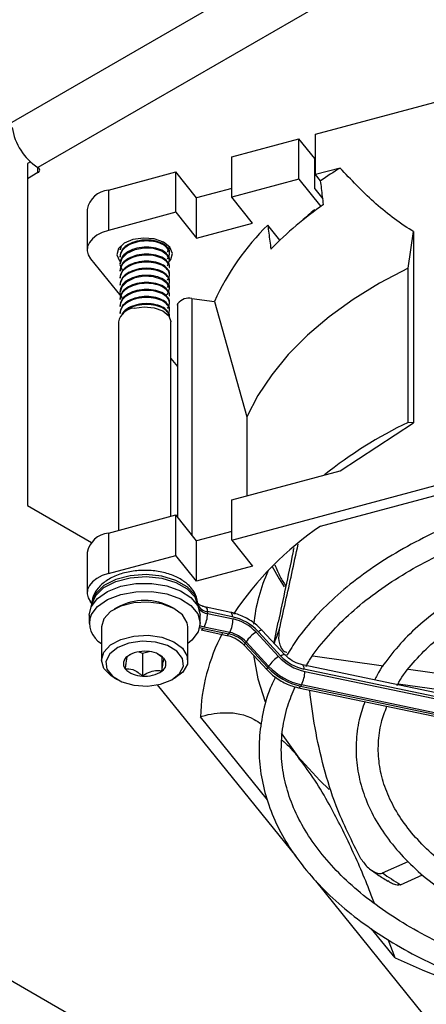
# Model space of a CAD drawing. Header units: millimetres. Extents: x 5 to 414, y 6 to 290.
# Tile 89 of 107: x 378.27 to 382.97, y 153.66 to 165.04. Entities that reach past the tile are written whole.
import ezdxf

# ---------------------------------------------------------------- set-up
doc = ezdxf.new("R2010")
doc.units = ezdxf.units.MM

msp = doc.modelspace()

# ---------------------------------------------------------------- linework, layer by layer
at = {"color": 7, "linetype": 'Continuous', "lineweight": 25}
for p, q in [((331.2981, 180.9948), (387.6646, 148.4551)), ((378.1284, 163.8277), (392.9581, 172.3886)), ((393.2106, 171.8346), (378.482, 163.3319)), ((381.6927, 163.7177), (388.8784, 165.652)), ((381.6927, 163.2511), (381.6927, 163.7177)), ((380.7217, 163.4563), (381.4985, 163.6654)), ((381.4985, 163.1988), (381.4985, 163.6654)), ((381.6837, 163.4361), (381.4985, 163.6654)), ((378.394, 163.3978), (378.3601, 163.3782)), ((378.3601, 163.3782), (378.3601, 163.2032)), ((380.7217, 162.9897), (380.7217, 163.4563)), ((381.6837, 163.0861), (381.6837, 163.4361)), ((378.482, 163.2736), (378.3601, 163.2032)), ((378.482, 163.2736), (378.482, 163.3319)), ((379.2975, 163.0729), (380.0743, 163.282)), ((380.0743, 162.8154), (380.0743, 163.282)), ((380.3158, 162.983), (380.0743, 163.282)), ((381.9754, 163.3272), (381.6927, 163.2511)), ((381.7508, 163.1792), (381.6927, 163.2511)), ((378.3601, 163.2032), (378.3601, 159.4256)), ((381.4985, 163.1988), (380.7217, 162.9897)), ((381.4985, 163.1988), (381.7531, 162.8836)), ((379.2975, 163.0729), (379.2975, 162.6063)), ((380.7217, 163.0923), (380.3158, 162.983)), ((381.6837, 163.0861), (381.7756, 162.9724)), ((380.3158, 162.5164), (380.3158, 162.983)), ((380.9632, 162.6907), (380.7217, 162.9897)), ((379.05, 162.8486), (379.05, 162.382)), ((380.0743, 162.8154), (379.2975, 162.6063)), ((380.0743, 162.8154), (380.3158, 162.5164)), ((381.6873, 162.8356), (381.6803, 162.8443)), ((380.3158, 162.5164), (380.9632, 162.6907)), ((381.28, 162.4936), (381.1391, 162.6681)), ((382.761, 162.1704), (382.8256, 162.5918)), ((382.8256, 162.5918), (382.8256, 160.3809)), ((379.4302, 162.39), (379.4302, 162.3798)), ((379.4443, 162.425), (379.4316, 162.3797)), ((379.4401, 162.4203), (379.4316, 162.3899)), ((380.0016, 162.339), (380.0016, 162.3492)), ((379.0902, 162.2775), (379.4392, 161.8454)), ((379.4302, 162.3084), (379.4302, 162.2982)), ((379.4302, 162.2267), (379.4302, 162.2165)), ((380.0016, 162.2573), (380.0016, 162.2676)), ((379.4302, 162.1451), (379.4302, 162.1349)), ((380.0016, 162.1757), (380.0016, 162.1859)), ((380.0016, 162.094), (380.0016, 162.1042)), ((382.761, 160.3857), (382.761, 162.1704)), ((379.4302, 162.0634), (379.4302, 162.0532)), ((380.0016, 162.0124), (380.0016, 162.0226)), ((379.4302, 161.9818), (379.4302, 161.9716)), ((379.4302, 161.9001), (379.4302, 161.8899)), ((380.0016, 161.9307), (380.0016, 161.9409)), ((379.4302, 161.8185), (379.4302, 161.8082)), ((380.0016, 161.8491), (380.0016, 161.8593)), ((380.0016, 161.7674), (380.0016, 161.7776)), ((380.0999, 159.2842), (380.0999, 161.7595)), ((380.2627, 161.8182), (380.5216, 161.7837)), ((380.2627, 161.8182), (380.2627, 159.0827)), ((380.5216, 161.7837), (380.8976, 160.4505)), ((379.4302, 161.7368), (379.4302, 161.7266)), ((379.4302, 161.6551), (379.4302, 161.6449)), ((380.0016, 161.6858), (380.0016, 161.696)), ((380.0964, 161.7419), (380.0964, 159.2885)), ((379.412, 161.5483), (379.412, 159.1377)), ((380.0016, 161.608), (380.0016, 161.6143)), ((380.0198, 159.3013), (380.0198, 161.5483)), ((380.7217, 159.0236), (388.8784, 161.2194)), ((380.0198, 161.1267), (380.0964, 161.0317)), ((380.8976, 160.4505), (380.8976, 159.5376)), ((381.7501, 159.1867), (386.5767, 160.486)), ((381.9754, 159.8277), (382.8256, 160.3809)), ((382.8256, 160.3809), (382.761, 160.3857)), ((380.7217, 159.4902), (381.9754, 159.8277)), ((380.7217, 159.0236), (380.7217, 159.4902)), ((378.3601, 159.4256), (379.0999, 158.9985)), ((379.2975, 159.1068), (380.0743, 159.3159)), ((380.0743, 158.8493), (380.0743, 159.3159)), ((380.3158, 159.017), (380.0743, 159.3159)), ((379.2975, 159.1068), (379.2975, 158.6402)), ((380.7217, 159.1262), (380.3158, 159.017)), ((380.7217, 159.0236), (380.9632, 158.7246)), ((380.3158, 158.5504), (380.3158, 159.017)), ((379.05, 158.8826), (379.05, 158.416)), ((379.2975, 158.6402), (380.0743, 158.8493)), ((380.3158, 158.5504), (380.0743, 158.8493)), ((380.9632, 158.7246), (380.3158, 158.5504)), ((379.1124, 158.284), (379.0902, 158.3114)), ((379.1016, 158.2728), (379.1016, 158.2656)), ((379.3977, 158.2465), (379.3623, 158.2261)), ((380.0695, 158.2261), (380.0342, 158.2465)), ((380.3296, 158.2879), (380.3296, 158.2666)), ((380.711, 158.1893), (380.4267, 158.249)), ((380.4267, 158.249), (380.4275, 158.2488)), ((379.073, 158.1562), (379.073, 158.0628)), ((380.3588, 158.0628), (380.3588, 158.1562)), ((380.7266, 158.1394), (380.4423, 158.1992)), ((380.4423, 158.1992), (380.4423, 158.1758)), ((380.4423, 158.1758), (380.7377, 158.1138)), ((379.2159, 158.022), (379.2159, 157.6371)), ((380.2159, 157.6371), (380.2159, 158.022)), ((380.3535, 158.0153), (380.3934, 158.005)), ((380.3934, 158.005), (380.6888, 157.943)), ((380.6986, 157.9585), (380.4032, 158.0205)), ((381.2149, 157.8425), (381.2606, 158.0776)), ((380.3699, 157.9865), (380.6653, 157.9244)), ((380.6888, 157.943), (380.6986, 157.9585)), ((381.0035, 157.9623), (381.2643, 157.6809)), ((381.2911, 157.6849), (381.0303, 157.9663)), ((381.3359, 157.7006), (381.0751, 157.982)), ((380.8708, 157.8071), (381.1316, 157.5257)), ((380.8885, 157.8502), (380.8787, 157.8347)), ((380.8787, 157.8347), (381.1395, 157.5533)), ((381.1493, 157.5688), (380.8885, 157.8502)), ((379.649, 157.7338), (379.6896, 157.7167)), ((379.6896, 157.7167), (379.7658, 157.7362)), ((379.6896, 157.7167), (379.6896, 157.4542)), ((379.9421, 157.6541), (379.8691, 157.7071)), ((379.9158, 157.6732), (379.9158, 157.5121)), ((381.6601, 157.6869), (382.4787, 157.5729)), ((381.1395, 157.5533), (381.1493, 157.5688)), ((385.5104, 156.7493), (381.5413, 157.5832)), ((379.3623, 157.433), (379.3977, 157.4126)), ((380.0342, 157.4126), (380.0695, 157.433)), ((385.526, 156.6994), (381.5569, 157.5334)), ((381.568, 157.5077), (385.526, 156.6761)), ((382.7666, 157.5327), (383.4566, 157.4366)), ((381.4658, 155.3704), (379.8657, 157.3513)), ((381.4957, 157.3184), (385.4537, 156.4867)), ((381.5289, 157.3524), (381.5192, 157.3369)), ((381.5192, 157.3369), (385.4772, 156.5053)), ((385.4869, 156.5208), (381.5289, 157.3524)), ((382.6458, 157.3647), (383.3485, 157.2668)), ((381.137, 156.0214), (380.3605, 156.9827)), ((381.2925, 156.7939), (381.4859, 156.5227)), ((382.4664, 155.177), (382.7644, 155.3107)), ((382.6725, 155.0419), (382.9282, 155.1567)), ((383.4234, 152.947), (381.6964, 155.0849)), ((382.6112, 154.1963), (382.3404, 154.5316)), ((382.6112, 154.1963), (382.5306, 154.409))]:
    msp.add_line(p, q, dxfattribs=at)
at = {"color": 7, "linetype": 'Continuous', "lineweight": 25, "flags": 128}
for points in [[(379.2975, 162.6063), (379.2252, 162.5816), (379.1626, 162.5492), (379.1122, 162.5104), (379.0759, 162.4667), (379.055, 162.4197), (379.0504, 162.3713), (379.0623, 162.3232), (379.0902, 162.2775)], [(380.0028, 162.2485), (380.0179, 162.2687), (380.037, 162.3403), (380.0072, 162.4106), (379.9331, 162.469), (379.8258, 162.5066), (379.7019, 162.5176), (379.5801, 162.5004), (379.4789, 162.4575), (379.4139, 162.3957), (379.3948, 162.3241), (379.4246, 162.2538), (379.4389, 162.2381)], [(379.9761, 162.1974), (379.982, 162.2023), (380.0015, 162.2615), (379.9771, 162.3188), (379.9135, 162.3661), (379.8176, 162.3958), (379.7101, 162.4017), (379.6002, 162.3824), (379.5082, 162.3396), (379.4498, 162.2816), (379.4303, 162.2117), (379.4547, 162.1444), (379.4547, 162.1444)], [(382.761, 162.1704), (382.4321, 161.9964), (382.1273, 161.8082), (381.8486, 161.6071), (381.5976, 161.3941), (381.3758, 161.1706), (381.1844, 160.9379), (381.0247, 160.6974), (380.8976, 160.4505)], [(379.9564, 161.8545), (379.982, 161.8757), (380.0015, 161.9349), (379.9771, 161.9922), (379.9135, 162.0395), (379.8176, 162.0691), (379.7101, 162.0751), (379.6002, 162.0558), (379.5082, 162.013), (379.4498, 161.955), (379.4303, 161.885), (379.4547, 161.8177), (379.4547, 161.8177)], [(380.0964, 161.7419), (380.0965, 161.7443), (380.0999, 161.7595)], [(379.5928, 161.7087), (379.7085, 161.7236), (379.8253, 161.7119), (379.9255, 161.6753), (379.9937, 161.6193), (380.0197, 161.5526), (380.0198, 161.5483)], [(381.1918, 158.7219), (381.272, 158.5772), (381.3304, 158.4845)], [(379.2975, 158.6402), (379.2252, 158.6155), (379.1626, 158.5831), (379.1122, 158.5443), (379.0759, 158.5006), (379.055, 158.4536), (379.0504, 158.4052), (379.0623, 158.3572), (379.0902, 158.3114)], [(380.3296, 158.2879), (380.2944, 158.3921), (380.2074, 158.4856), (380.0763, 158.56), (379.913, 158.6087), (379.7321, 158.6273), (379.5497, 158.6142), (379.3821, 158.5705), (379.2445, 158.5002), (379.1491, 158.4095), (379.1044, 158.3066), (379.1016, 158.2728)], [(379.1024, 158.267), (379.1044, 158.2832), (379.1491, 158.3862), (379.2445, 158.4769), (379.3821, 158.5472), (379.5497, 158.5909), (379.7321, 158.604), (379.913, 158.5853), (380.0763, 158.5366), (380.2074, 158.4622), (380.2944, 158.3688), (380.3296, 158.2646)], [(379.073, 158.1562), (379.0962, 158.255), (379.1696, 158.3517), (379.2871, 158.4327), (379.4394, 158.4912), (379.6141, 158.5226), (379.7971, 158.5243), (379.9735, 158.4962), (380.129, 158.4405), (380.251, 158.3618), (380.3297, 158.2665), (380.3587, 158.1622), (380.3588, 158.1562)], [(379.0962, 158.1616), (379.1696, 158.2584), (379.2871, 158.3394), (379.4394, 158.3979), (379.6141, 158.4293), (379.7971, 158.431), (379.9735, 158.4029), (380.129, 158.3472), (380.251, 158.2685), (380.3297, 158.1731), (380.3587, 158.0688), (380.3356, 157.9641), (380.2623, 157.8673), (380.2159, 157.8296)], [(380.2159, 158.022), (380.2088, 158.0706), (380.1548, 158.1603), (380.0532, 158.2351), (379.9151, 158.2868), (379.7554, 158.3098), (379.5914, 158.3016), (379.4409, 158.2631), (379.3202, 158.1985), (379.2424, 158.1147), (379.2159, 158.022)], [(380.711, 158.1893), (380.7151, 158.1873), (380.72, 158.1808), (380.7236, 158.1704), (380.7258, 158.1565), (380.7266, 158.1394)], [(380.4032, 158.0205), (380.3648, 158.0305), (380.3567, 158.0331)], [(380.3699, 157.9865), (380.3717, 157.9863), (380.3784, 157.9884), (380.3858, 157.9947), (380.3934, 158.005)], [(379.3623, 157.433), (379.3225, 157.4589), (379.2436, 157.5423), (379.2159, 157.636), (379.2424, 157.7298), (379.3202, 157.8135), (379.4409, 157.8781), (379.5914, 157.9166), (379.7554, 157.9248), (379.9151, 157.9018), (380.0532, 157.8502), (380.1548, 157.7754), (380.2088, 157.6856), (380.2094, 157.5906), (380.1565, 157.5006), (380.0695, 157.433)], [(380.6653, 157.9244), (380.6671, 157.9242), (380.6739, 157.9263), (380.6812, 157.9327), (380.6888, 157.943)], [(381.0751, 157.982), (381.0726, 157.9835), (381.0659, 157.9836), (381.0564, 157.9807), (381.0444, 157.9749), (381.0303, 157.9663)], [(379.8982, 157.3587), (380.0279, 157.4091), (380.12, 157.4819), (380.1633, 157.5686), (380.1527, 157.6586), (380.0894, 157.7411), (379.9811, 157.8061), (379.8407, 157.8458), (379.6853, 157.8554), (379.5336, 157.8338), (379.4039, 157.7834), (379.3118, 157.7106), (379.2685, 157.6239), (379.2791, 157.5339), (379.3424, 157.4514), (379.4507, 157.3864), (379.5911, 157.3467), (379.7465, 157.3371), (379.8982, 157.3587)], [(380.8708, 157.8071), (380.8698, 157.8087), (380.8695, 157.8148), (380.8725, 157.8236), (380.8787, 157.8347)], [(380.976, 157.6936), (381.0228, 157.4216), (381.1093, 157.154)], [(381.3359, 157.7006), (381.3334, 157.7021), (381.3267, 157.7022), (381.3172, 157.6993), (381.3052, 157.6935), (381.2911, 157.6849)], [(381.1316, 157.5257), (381.1306, 157.5273), (381.1303, 157.5334), (381.1333, 157.5422), (381.1395, 157.5533)], [(381.5413, 157.5832), (381.5455, 157.5812), (381.5503, 157.5748), (381.5539, 157.5644), (381.5562, 157.5504), (381.5569, 157.5334)], [(381.4957, 157.3184), (381.4975, 157.3182), (381.5042, 157.3203), (381.5115, 157.3266), (381.5192, 157.3369)], [(381.4859, 156.5227), (381.7393, 156.2453), (381.8507, 156.1413)]]:
    msp.add_lwpolyline(points, dxfattribs=at)
at = {"color": 7, "linetype": 'Continuous', "lineweight": 25}
for centre, radius, start, end in [((378.846, 163.8945), 0.67, 188.44935, 237.09876), ((378.4709, 163.3028), 0.0312, 290.78342, 69.21658), ((384.7529, 158.8668), 5.2545, 121.91123, 124.84431), ((379.3264, 162.7923), 0.282, 95.88248, 168.48076), ((384.2126, 159.4238), 4.2451, 124.90326, 135.6797), ((384.233, 159.7638), 4.0007, 129.64735, 132.46211), ((383.239, 160.5444), 2.9866, 134.67728, 155.48312), ((380.2252, 161.6672), 0.1556, 76.05039, 143.62134), ((379.6101, 161.5071), 0.2023, 94.89617, 168.26128), ((384.9333, 155.8501), 5.029, 115.59163, 128.62716), ((383.8494, 156.0951), 3.7371, 124.17793, 146.27343), ((379.3264, 158.8263), 0.282, 95.88248, 168.48076), ((382.9814, 157.8442), 2.0162, 155.73597, 174.07546), ((379.7159, 157.6603), 0.667, 61.50273, 118.49727), ((380.4491, 158.3237), 0.1247, 196.64633, 266.87077), ((380.3893, 158.2104), 0.0541, 348.02104, 45.17295), ((379.3508, 158.0658), 0.272, 159.36566, 240.27013), ((380.4676, 158.3415), 0.1675, 224.38559, 261.31232), ((380.1075, 158.1775), 0.3348, 332.03449, 359.71321), ((380.4029, 158.1154), 0.3348, 332.03449, 359.71321), ((380.6026, 157.569), 0.5838, 42.88976, 77.74014), ((380.6292, 157.6146), 0.5108, 42.88976, 77.74014), ((382.5863, 156.9153), 2.2268, 152.43022, 178.26515), ((380.6114, 157.5864), 0.3649, 42.88976, 77.74014), ((380.6211, 157.6019), 0.3649, 42.88976, 77.74014), ((381.2506, 157.5935), 0.444, 123.82477, 144.66168), ((379.5665, 157.5976), 0.097, 121.3944, 217.61529), ((379.7089, 157.3973), 0.3426, 84.41989, 124.27383), ((379.7435, 157.4618), 0.2765, 44.07207, 90.26279), ((381.5114, 157.312), 0.444, 123.82477, 144.66168), ((381.692, 158.0782), 0.5838, 222.88976, 257.74014), ((381.6654, 158.0325), 0.5108, 222.88976, 257.74014), ((379.8653, 157.5949), 0.097, 301.3944, 37.61529), ((381.6741, 158.05), 0.7297, 222.88976, 257.74014), ((381.6839, 158.0655), 0.7297, 222.88976, 257.74014), ((379.6883, 157.7307), 0.2765, 224.07207, 270.26279), ((379.7229, 157.7952), 0.3426, 264.41989, 304.27383), ((381.2333, 157.5094), 0.3348, 332.03449, 359.71321), ((385.0957, 158.9615), 4.6082, 235.21099, 238.2748), ((386.0091, 161.5214), 8.0748, 245.11481, 258.04122)]:
    msp.add_arc(centre, radius, start, end, dxfattribs=at)
for points, knots in [([(382.8256, 162.5918), (382.8188, 162.596), (382.6527, 162.6964), (382.3523, 162.9274), (382.1016, 163.1933), (381.9754, 163.3272)], [0, 0, 0, 0, 0.0207576, 0.5070405, 1, 1, 1, 1]), ([(381.7836, 162.9052), (381.7762, 162.9672), (381.7652, 163.0585), (381.7543, 163.1498), (381.7508, 163.1792)], [0, 0, 0, 0, 0.6782873, 1, 1, 1, 1]), ([(381.1391, 162.6681), (381.1471, 162.6064), (381.1592, 162.5136), (381.1714, 162.4208), (381.1755, 162.3897)], [0, 0, 0, 0, 0.6649148, 1, 1, 1, 1]), ([(380.0002, 162.3493), (380.0007, 162.3507), (380.0079, 162.3712), (379.9808, 162.4126), (379.9189, 162.4615), (379.8214, 162.4912), (379.7089, 162.4979), (379.5969, 162.4783), (379.5043, 162.4348), (379.4415, 162.3757), (379.4349, 162.3305), (379.4316, 162.3082)], [0, 0, 0, 0, 0.0085751, 0.1326661, 0.2567571, 0.3841095, 0.5064195, 0.6326661, 0.7589127, 0.8812227, 1, 1, 1, 1]), ([(379.9761, 162.2791), (379.9781, 162.2807), (380.0009, 162.299), (380.0066, 162.3434), (379.9845, 162.402), (379.9179, 162.4514), (379.8216, 162.481), (379.7088, 162.4877), (379.5969, 162.468), (379.5043, 162.4246), (379.4415, 162.3655), (379.4349, 162.3203), (379.4316, 162.298)], [0, 0, 0, 0, 0.0108598, 0.1234554, 0.2331675, 0.3428796, 0.4554752, 0.5636126, 0.6752305, 0.7868485, 0.8949859, 1, 1, 1, 1]), ([(380.0002, 162.2677), (380.0007, 162.269), (380.0079, 162.2896), (379.9808, 162.3309), (379.9189, 162.3799), (379.8214, 162.4096), (379.7089, 162.4162), (379.5969, 162.3966), (379.5043, 162.3531), (379.4415, 162.2941), (379.4349, 162.2489), (379.4316, 162.2266)], [0, 0, 0, 0, 0.0085751, 0.1326661, 0.2567571, 0.3841095, 0.5064195, 0.6326661, 0.7589127, 0.8812227, 1, 1, 1, 1]), ([(380.0002, 162.186), (380.0007, 162.1874), (380.0079, 162.2079), (379.9808, 162.2493), (379.9189, 162.2982), (379.8214, 162.3279), (379.7089, 162.3346), (379.5969, 162.3149), (379.5043, 162.2715), (379.4415, 162.2124), (379.4349, 162.1672), (379.4316, 162.1449)], [0, 0, 0, 0, 0.0085751, 0.1326661, 0.2567571, 0.3841095, 0.5064195, 0.6326661, 0.7589127, 0.8812227, 1, 1, 1, 1]), ([(379.9761, 162.3607), (379.9781, 162.3623), (379.9997, 162.3795), (379.9999, 162.4012), (380.0002, 162.4208)], [0, 0, 0, 0, 0.0937212, 1, 1, 1, 1]), ([(380.0002, 162.1758), (380.0007, 162.1772), (380.0079, 162.1977), (379.9808, 162.2391), (379.9189, 162.288), (379.8214, 162.3177), (379.7089, 162.3244), (379.5969, 162.3047), (379.5043, 162.2613), (379.4415, 162.2022), (379.4349, 162.157), (379.4316, 162.1347)], [0, 0, 0, 0, 0.00857508, 0.1326661, 0.25675712, 0.38410949, 0.50641948, 0.6326661, 0.75891273, 0.88122271, 1, 1, 1, 1]), ([(380.0002, 162.1044), (380.0007, 162.1057), (380.0079, 162.1262), (379.9808, 162.1676), (379.9189, 162.2165), (379.8214, 162.2463), (379.7089, 162.2529), (379.5969, 162.2333), (379.5043, 162.1898), (379.4415, 162.1308), (379.4349, 162.0856), (379.4316, 162.0633)], [0, 0, 0, 0, 0.00857508, 0.1326661, 0.25675712, 0.38410949, 0.50641948, 0.6326661, 0.75891273, 0.88122271, 1, 1, 1, 1]), ([(379.9761, 162.0341), (379.9781, 162.0357), (380.0009, 162.054), (380.0066, 162.0984), (379.9845, 162.157), (379.9179, 162.2064), (379.8216, 162.236), (379.7088, 162.2427), (379.5969, 162.2231), (379.5043, 162.1796), (379.4415, 162.1206), (379.4349, 162.0753), (379.4316, 162.0531)], [0, 0, 0, 0, 0.0108598, 0.1234554, 0.2331675, 0.3428796, 0.4554752, 0.5636126, 0.6752305, 0.7868485, 0.8949859, 1, 1, 1, 1]), ([(380.0002, 162.0227), (380.0007, 162.0241), (380.0079, 162.0446), (379.9808, 162.086), (379.9189, 162.1349), (379.8214, 162.1646), (379.7089, 162.1713), (379.5969, 162.1516), (379.5043, 162.1082), (379.4415, 162.0491), (379.4349, 162.0039), (379.4316, 161.9816)], [0, 0, 0, 0, 0.0085751, 0.1326661, 0.2567571, 0.3841095, 0.5064195, 0.6326661, 0.7589127, 0.8812227, 1, 1, 1, 1]), ([(379.9761, 161.9525), (379.9781, 161.9541), (380.0009, 161.9723), (380.0066, 162.0168), (379.9845, 162.0754), (379.9179, 162.1248), (379.8216, 162.1544), (379.7088, 162.1611), (379.5969, 162.1414), (379.5043, 162.098), (379.4415, 162.0389), (379.4349, 161.9937), (379.4316, 161.9714)], [0, 0, 0, 0, 0.01085985, 0.1234554, 0.2331675, 0.34287961, 0.45547516, 0.5636126, 0.67523053, 0.78684846, 0.8949859, 1, 1, 1, 1]), ([(380.0002, 161.9411), (380.0007, 161.9424), (380.0079, 161.9629), (379.9808, 162.0043), (379.9189, 162.0532), (379.8214, 162.083), (379.7089, 162.0896), (379.5969, 162.07), (379.5043, 162.0265), (379.4415, 161.9675), (379.4349, 161.9222), (379.4316, 161.9)], [0, 0, 0, 0, 0.0085751, 0.1326661, 0.2567571, 0.3841095, 0.5064195, 0.6326661, 0.7589127, 0.8812227, 1, 1, 1, 1]), ([(380.0002, 161.8594), (380.0007, 161.8608), (380.0079, 161.8813), (379.9808, 161.9227), (379.9189, 161.9716), (379.8214, 162.0013), (379.7089, 162.008), (379.5969, 161.9883), (379.5043, 161.9449), (379.4415, 161.8858), (379.4349, 161.8406), (379.4316, 161.8183)], [0, 0, 0, 0, 0.0085751, 0.1326661, 0.2567571, 0.3841095, 0.5064195, 0.6326661, 0.7589127, 0.8812227, 1, 1, 1, 1]), ([(380.0002, 161.8492), (380.0007, 161.8505), (380.0079, 161.8711), (379.9808, 161.9124), (379.9189, 161.9614), (379.8214, 161.9911), (379.7089, 161.9978), (379.5969, 161.9781), (379.5043, 161.9347), (379.4415, 161.8756), (379.4349, 161.8304), (379.4316, 161.8081)], [0, 0, 0, 0, 0.0085751, 0.1326661, 0.2567571, 0.3841095, 0.5064195, 0.6326661, 0.7589127, 0.8812227, 1, 1, 1, 1]), ([(380.0002, 161.7778), (380.0007, 161.7791), (380.0079, 161.7996), (379.9808, 161.841), (379.9189, 161.8899), (379.8214, 161.9196), (379.7089, 161.9263), (379.5969, 161.9067), (379.5043, 161.8632), (379.4415, 161.8042), (379.4349, 161.7589), (379.4316, 161.7367)], [0, 0, 0, 0, 0.0085751, 0.1326661, 0.2567571, 0.3841095, 0.5064195, 0.6326661, 0.7589127, 0.8812227, 1, 1, 1, 1]), ([(379.9761, 161.7075), (379.9781, 161.7091), (380.0009, 161.7274), (380.0066, 161.7718), (379.9845, 161.8304), (379.9179, 161.8798), (379.8216, 161.9094), (379.7088, 161.9161), (379.5969, 161.8965), (379.5043, 161.853), (379.4415, 161.7939), (379.4349, 161.7487), (379.4316, 161.7264)], [0, 0, 0, 0, 0.0108598, 0.1234554, 0.2331675, 0.3428796, 0.4554752, 0.5636126, 0.6752305, 0.7868485, 0.8949859, 1, 1, 1, 1]), ([(380.0002, 161.6961), (380.0007, 161.6974), (380.0079, 161.718), (379.9808, 161.7593), (379.9189, 161.8083), (379.8214, 161.838), (379.7089, 161.8447), (379.5969, 161.825), (379.5043, 161.7816), (379.4415, 161.7225), (379.4349, 161.6773), (379.4316, 161.655)], [0, 0, 0, 0, 0.0085751, 0.1326661, 0.2567571, 0.3841095, 0.5064195, 0.6326661, 0.7589127, 0.8812227, 1, 1, 1, 1]), ([(379.9761, 161.6258), (379.9781, 161.6275), (380.0009, 161.6457), (380.0066, 161.6901), (379.9845, 161.7487), (379.9179, 161.7982), (379.8216, 161.8278), (379.7088, 161.8345), (379.5969, 161.8148), (379.5043, 161.7714), (379.4415, 161.7123), (379.4349, 161.6671), (379.4316, 161.6448)], [0, 0, 0, 0, 0.0108598, 0.1234554, 0.2331675, 0.3428796, 0.4554752, 0.5636126, 0.6752305, 0.7868485, 0.8949859, 1, 1, 1, 1]), ([(380.0002, 161.6145), (380.0007, 161.6158), (380.0079, 161.6363), (379.9808, 161.6777), (379.9189, 161.7266), (379.8214, 161.7563), (379.7087, 161.763), (379.5976, 161.7432), (379.5019, 161.7004), (379.467, 161.659), (379.4498, 161.6386)], [0, 0, 0, 0, 0.0097309, 0.1505478, 0.2913646, 0.4358824, 0.5746782, 0.7179412, 0.8612042, 1, 1, 1, 1]), ([(380.0002, 161.6043), (380.0007, 161.6056), (380.0079, 161.6261), (379.9808, 161.6675), (379.9189, 161.7164), (379.8214, 161.7461), (379.7086, 161.7529), (379.5978, 161.7329), (379.5074, 161.6934), (379.4756, 161.6564), (379.4618, 161.6403)], [0, 0, 0, 0, 0.0100152, 0.1549471, 0.299879, 0.4486199, 0.5914716, 0.7389211, 0.8863706, 1, 1, 1, 1]), ([(388.3078, 159.6399), (388.2271, 159.657), (387.9907, 159.7072), (387.5838, 159.7629), (387.0931, 159.8083), (386.5968, 159.8261), (386.1, 159.818), (385.6064, 159.7835), (385.1202, 159.7231), (384.6453, 159.6371), (384.1855, 159.5263), (383.7446, 159.3913), (383.3263, 159.2334), (382.9339, 159.0535), (382.5706, 158.8531), (382.2398, 158.6335), (381.9436, 158.3966), (381.687, 158.1437), (381.4897, 157.9091), (381.3968, 157.7548), (381.36, 157.6938)], [0, 0, 0, 0, 0.0301688, 0.0883339, 0.146484, 0.2046254, 0.2627645, 0.3209073, 0.3790591, 0.4372265, 0.4954165, 0.5536353, 0.6118887, 0.6701805, 0.7285113, 0.7868757, 0.8452561, 0.9036084, 0.9618724, 1, 1, 1, 1]), ([(381.5822, 157.5655), (381.5955, 157.5898), (381.6565, 157.7006), (381.8079, 157.8906), (382.0353, 158.1321), (382.3043, 158.3602), (382.6086, 158.5736), (382.9467, 158.7704), (383.3156, 158.9489), (383.7124, 159.1073), (384.1334, 159.2443), (384.5752, 159.3585), (385.0339, 159.4488), (385.5055, 159.5144), (385.9859, 159.5548), (386.4708, 159.5693), (386.9562, 159.5583), (387.4371, 159.5206), (387.8631, 159.4671), (388.1214, 159.4155), (388.2271, 159.3945)], [0, 0, 0, 0, 0.0166949, 0.0760592, 0.135132, 0.1940252, 0.2528279, 0.3115999, 0.3703702, 0.4291587, 0.4879756, 0.546823, 0.6056989, 0.6645983, 0.7235155, 0.7824436, 0.8413758, 0.9003039, 0.9592195, 1, 1, 1, 1]), ([(387.9931, 159.0171), (387.9262, 159.0322), (387.7215, 159.0782), (387.3635, 159.1281), (386.9257, 159.1675), (386.4827, 159.1792), (386.0402, 159.1649), (385.6024, 159.1242), (385.1738, 159.0577), (384.7588, 158.9659), (384.3617, 158.8496), (383.9865, 158.7101), (383.6371, 158.5484), (383.3171, 158.3661), (383.0302, 158.1647), (382.7783, 157.9463), (382.5693, 157.7121), (382.435, 157.5315), (382.3848, 157.4268), (382.3757, 157.4079)], [0, 0, 0, 0, 0.0308653, 0.0944538, 0.1580191, 0.2215719, 0.2851235, 0.3486835, 0.412262, 0.4758707, 0.5395212, 0.6032241, 0.6669869, 0.7308112, 0.7946866, 0.858572, 0.9223814, 0.9859911, 1, 1, 1, 1]), ([(381.4394, 158.9354), (381.4358, 158.9169), (381.4068, 158.7647), (381.3423, 158.4734), (381.2881, 158.2106), (381.2606, 158.0776)], [0, 0, 0, 0, 0.0638551, 0.5262467, 1, 1, 1, 1]), ([(381.2718, 157.9875), (381.3204, 158.2035), (381.3936, 158.5288), (381.4661, 158.8641), (381.4905, 158.9767)], [0, 0, 0, 0, 0.6639036, 1, 1, 1, 1]), ([(382.6351, 157.3448), (382.642, 157.358), (382.6886, 157.4476), (382.8166, 157.6072), (383.0191, 157.8195), (383.2635, 158.0183), (383.5424, 158.2022), (383.8541, 158.3689), (384.1952, 158.5166), (384.5619, 158.6434), (384.9503, 158.7478), (385.3561, 158.8287), (385.7747, 158.8848), (386.2016, 158.9157), (386.6319, 158.921), (387.0606, 158.8999), (387.4753, 158.8564), (387.7391, 158.8073), (387.8666, 158.7835)], [0, 0, 0, 0, 0.011608, 0.078506, 0.1449122, 0.2110346, 0.2770307, 0.3429962, 0.4089704, 0.4749835, 0.5410447, 0.607152, 0.6732976, 0.7394706, 0.8056589, 0.87185, 0.9380274, 1, 1, 1, 1]), ([(381.2213, 158.7395), (381.2415, 158.6913), (381.2807, 158.5977), (381.3257, 158.5273), (381.3475, 158.4932)], [0, 0, 0, 0, 0.5148054, 1, 1, 1, 1]), ([(380.3294, 158.2936), (380.3255, 158.3185), (380.316, 158.3802), (380.2627, 158.4698), (380.1714, 158.554), (380.047, 158.6203), (379.8956, 158.6639), (379.7292, 158.6804), (379.5615, 158.6684), (379.404, 158.628), (379.2715, 158.5622), (379.1746, 158.4766), (379.1134, 158.3798), (379.1065, 158.3098), (379.1033, 158.2772)], [0, 0, 0, 0, 0.05412133, 0.13363768, 0.21587742, 0.30415337, 0.39564803, 0.4870573, 0.57846956, 0.67056874, 0.76419724, 0.84996586, 0.9299846, 1, 1, 1, 1]), ([(380.4267, 158.249), (380.4137, 158.2523), (380.3823, 158.2602), (380.3462, 158.2785), (380.3292, 158.2958), (380.3294, 158.2959), (380.3295, 158.296)], [0, 0, 0, 0, 0.2133074, 0.5151355, 0.8023113, 1, 1, 1, 1]), ([(381.0751, 157.982), (381.0543, 158.0027), (380.9958, 158.0611), (380.8807, 158.135), (380.7748, 158.1751), (380.7186, 158.1876), (380.711, 158.1893)], [0, 0, 0, 0, 0.2080473, 0.5851097, 0.9440926, 1, 1, 1, 1]), ([(380.6653, 157.9244), (380.6819, 157.9202), (380.7298, 157.9079), (380.8048, 157.8695), (380.8501, 157.8267), (380.8708, 157.8071)], [0, 0, 0, 0, 0.221421, 0.6429785, 1, 1, 1, 1]), ([(381.2606, 157.9622), (381.258, 157.9555), (381.2407, 157.9124), (381.2257, 157.8689), (381.213, 157.8322)], [0, 0, 0, 0, 0.1554755, 1, 1, 1, 1]), ([(381.2718, 157.9875), (381.2708, 157.9853), (381.267, 157.9769), (381.2634, 157.9685), (381.2606, 157.9622)], [0, 0, 0, 0, 0.2612173, 1, 1, 1, 1]), ([(381.2718, 157.9875), (381.2669, 157.9448), (381.2593, 157.8793), (381.2802, 157.8022), (381.3045, 157.7608), (381.3307, 157.7382), (381.3499, 157.7304), (381.3599, 157.7288), (381.3615, 157.7285)], [0, 0, 0, 0, 0.4194787, 0.6433073, 0.8042161, 0.9036154, 0.9845462, 1, 1, 1, 1]), ([(379.516, 157.6804), (379.5122, 157.6721), (379.5058, 157.6578), (379.4964, 157.5981), (379.4917, 157.5567), (379.4897, 157.5384)], [0, 0, 0, 0, 0.4391165, 0.7513669, 1, 1, 1, 1]), ([(379.5534, 157.7039), (379.5521, 157.7033), (379.5388, 157.6977), (379.5268, 157.6886), (379.516, 157.6804)], [0, 0, 0, 0, 0.0946531, 1, 1, 1, 1]), ([(381.5413, 157.5832), (381.5248, 157.5875), (381.4768, 157.5998), (381.4019, 157.6382), (381.3566, 157.681), (381.3359, 157.7006)], [0, 0, 0, 0, 0.221421, 0.6429785, 1, 1, 1, 1]), ([(379.9158, 157.5121), (379.9196, 157.5444), (379.926, 157.5997), (379.9354, 157.6412), (379.9401, 157.6501), (379.9421, 157.6541)], [0, 0, 0, 0, 0.4391165, 0.7513669, 1, 1, 1, 1]), ([(379.4897, 157.5384), (379.5183, 157.5383), (379.5673, 157.5382), (379.6385, 157.4991), (379.6739, 157.468), (379.6896, 157.4542)], [0, 0, 0, 0, 0.4391165, 0.7513669, 1, 1, 1, 1]), ([(379.6896, 157.4542), (379.7007, 157.4617), (379.7358, 157.4854), (379.8002, 157.5144), (379.8669, 157.5199), (379.9029, 157.5141), (379.9158, 157.5121)], [0, 0, 0, 0, 0.1560255, 0.4937074, 0.8190578, 1, 1, 1, 1]), ([(381.2285, 157.4434), (381.2076, 157.4001), (381.1413, 157.2626), (381.0767, 157.0231), (381.0341, 156.7292), (381.0396, 156.4347), (381.0895, 156.1426), (381.184, 155.8551), (381.3223, 155.5741), (381.5034, 155.3017), (381.7261, 155.0401), (381.9887, 154.7915), (382.289, 154.5581), (382.6244, 154.3418), (382.992, 154.1447), (383.3883, 153.9679), (383.8108, 153.8141), (384.2035, 153.695), (384.4614, 153.6379), (384.5644, 153.6151)], [0, 0, 0, 0, 0.0283789, 0.0901904, 0.1516482, 0.2128528, 0.2739789, 0.3351723, 0.3966067, 0.458371, 0.5204608, 0.5828099, 0.6453304, 0.7079437, 0.7705922, 0.8332323, 0.8958486, 0.958436, 1, 1, 1, 1]), ([(381.1316, 157.5257), (381.1524, 157.5049), (381.2109, 157.4466), (381.326, 157.3726), (381.4318, 157.3325), (381.4881, 157.3201), (381.4957, 157.3184)], [0, 0, 0, 0, 0.20804731, 0.58510968, 0.94409258, 1, 1, 1, 1]), ([(384.7293, 153.8404), (384.7202, 153.842), (384.557, 153.8713), (384.2536, 153.9507), (383.8251, 154.0794), (383.4217, 154.2327), (383.0449, 154.4056), (382.6984, 154.5974), (382.385, 154.8061), (382.1074, 155.0295), (381.8678, 155.2658), (381.6679, 155.5125), (381.5091, 155.7679), (381.3925, 156.0299), (381.3189, 156.2969), (381.2888, 156.5674), (381.3045, 156.8394), (381.3572, 157.0946), (381.4259, 157.2567), (381.4568, 157.3296)], [0, 0, 0, 0, 0.0036838, 0.0663258, 0.1289333, 0.1915003, 0.2540229, 0.3165015, 0.378944, 0.4413709, 0.5038069, 0.5663102, 0.6289711, 0.6919092, 0.7552487, 0.819055, 0.8832495, 0.947541, 1, 1, 1, 1]), ([(382.2165, 155.3415), (382.1135, 155.5424), (381.9403, 155.8802), (381.7819, 156.4004), (381.6791, 156.8542), (381.6425, 157.1467), (381.6244, 157.2913)], [0, 0, 0, 0, 0.3259605, 0.5482573, 0.7766416, 1, 1, 1, 1]), ([(382.2615, 157.1574), (382.2376, 157.0879), (382.1841, 156.9324), (382.1549, 156.6848), (382.1644, 156.4208), (382.2202, 156.1597), (382.3198, 155.9042), (382.4627, 155.6564), (382.6477, 155.4185), (382.8732, 155.193), (383.137, 154.9822), (383.4362, 154.7886), (383.7674, 154.6143), (384.1267, 154.4605), (384.5119, 154.3317), (384.7942, 154.2509), (384.9508, 154.2208), (384.9671, 154.2176)], [0, 0, 0, 0, 0.0574546, 0.1285355, 0.1992102, 0.2697748, 0.3404974, 0.4116545, 0.4833487, 0.5555193, 0.6280217, 0.7007065, 0.7734613, 0.8462041, 0.9189077, 0.991565, 1, 1, 1, 1]), ([(385.1125, 154.4483), (385.1101, 154.4487), (384.9707, 154.4729), (384.708, 154.543), (384.3311, 154.6592), (383.9803, 154.7998), (383.6572, 154.9592), (383.366, 155.1365), (383.1095, 155.329), (382.8906, 155.5345), (382.711, 155.7506), (382.5724, 155.9747), (382.4757, 156.205), (382.4214, 156.4399), (382.4122, 156.6778), (382.4404, 156.9002), (382.4931, 157.0416), (382.5163, 157.1039)], [0, 0, 0, 0, 0.0013012, 0.0732819, 0.145205, 0.2170594, 0.2888389, 0.3605473, 0.4322074, 0.5038609, 0.5755882, 0.6475415, 0.7199403, 0.7930213, 0.8668899, 0.941313, 1, 1, 1, 1]), ([(380.3605, 156.9827), (380.3668, 156.9848), (380.4636, 157.0169), (380.6615, 157.0447), (380.8949, 157.0106), (381.0371, 156.9178), (381.0657, 156.8992)], [0, 0, 0, 0, 0.0298523, 0.4562239, 0.8909202, 1, 1, 1, 1]), ([(381.3044, 156.7129), (381.3367, 156.6846), (381.3967, 156.632), (381.4577, 156.5572), (381.4859, 156.5227)], [0, 0, 0, 0, 0.538122, 1, 1, 1, 1]), ([(382.3738, 154.8224), (382.3538, 154.8757), (382.2635, 155.1172), (382.0831, 155.5206), (381.8637, 155.9559), (381.6615, 156.2911), (381.5447, 156.4451), (381.4859, 156.5227)], [0, 0, 0, 0, 0.0780993, 0.3531734, 0.6336311, 0.81519, 1, 1, 1, 1]), ([(382.2165, 155.3415), (382.2426, 155.3047), (382.2827, 155.2483), (382.3539, 155.1968), (382.4019, 155.1754), (382.4374, 155.17), (382.4568, 155.173), (382.4651, 155.1765), (382.4664, 155.177)], [0, 0, 0, 0, 0.4194787, 0.6433073, 0.8042161, 0.9036154, 0.9845462, 1, 1, 1, 1]), ([(382.3324, 155.2149), (382.3578, 155.1962), (382.4197, 155.1508), (382.487, 155.1082), (382.5268, 155.0831)], [0, 0, 0, 0, 0.4102541, 1, 1, 1, 1]), ([(382.6725, 155.0419), (382.6657, 155.0398), (382.65, 155.035), (382.6135, 155.0397), (382.5697, 155.0544), (382.5414, 155.0752), (382.5281, 155.085)], [0, 0, 0, 0, 0.1467663, 0.3423475, 0.6907418, 1, 1, 1, 1])]:
    msp.add_open_spline(points, degree=3, knots=knots, dxfattribs=at)

doc.saveas('drawing.dxf')
